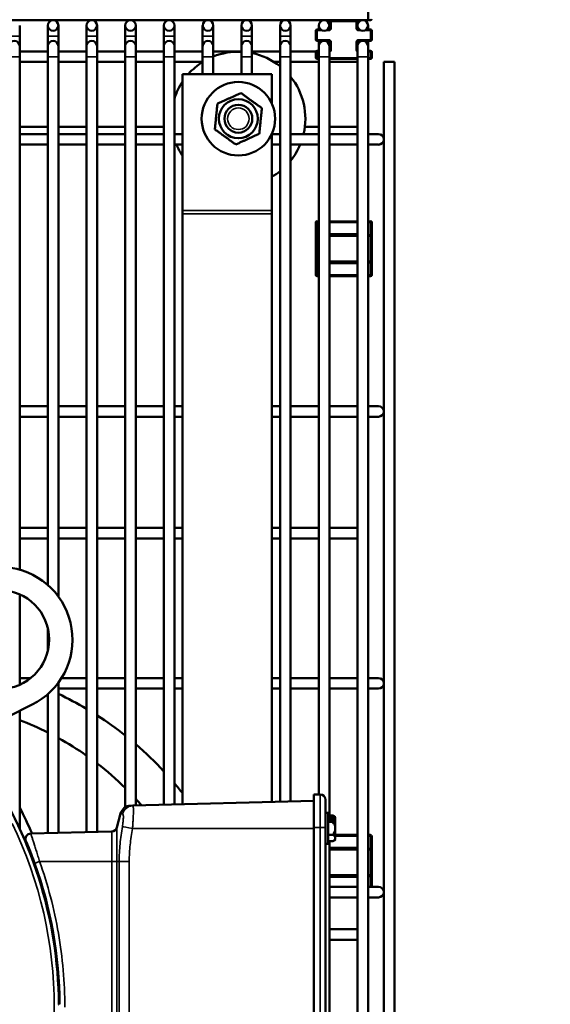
# Model space of a CAD drawing. Header units: inches. Extents: x 1 to 237, y 4 to 150.
# Tile 54 of 237: x 51 to 57, y 113 to 124. Entities that reach past the tile are written whole.
import ezdxf

# ---------------------------------------------------------------- set-up
doc = ezdxf.new("R2010")
doc.units = ezdxf.units.IN
doc.header["$LTSCALE"] = 7
doc.header["$MEASUREMENT"] = 0
for name, color, linetype, lineweight in [('Dimension (ANSI)', 7, 'Continuous', 25), ('Visible (ANSI)', 7, 'Continuous', 50), ('Visible Narrow (ANSI)', 7, 'Continuous', 35)]:
    doc.layers.add(name, color=color, linetype=linetype, lineweight=lineweight)
doc.styles.add('Dimension Text', font='tahoma.ttf')
doc.dimstyles.new('Dual Dimension', dxfattribs={"dimscale": 7, "dimtxt": 0.12, "dimasz": 0.098425, "dimexe": 0.125, "dimexo": 0.0625, "dimgap": 0.031496, "dimtad": 0, "dimtih": 1, "dimtoh": 1, "dimrnd": 1e-08, "dimzin": 4, "dimdsep": 46, "dimtxsty": 'Dimension Text', "dimcen": 0.09, "dimdle": 0.393701, "dimclrd": 256, "dimclre": 256, "dimclrt": 256, "dimadec": 0, "dimazin": 1, "dimtfac": 1, "dimtofl": 0, "dimtmove": 0, "dimatfit": 3, "dimfxl": 1, "dimtolj": 1, "dimtzin": 4, "dimlwd": -1, "dimlwe": -1, "dimarcsym": 0})

# ---------------------------------------------------------------- blocks, each defined once
blk = doc.blocks.new('*D10')
at = {"layer": 'Defpoints', "color": 0, "transparency": 16777216}
for p in [(20.609, 136.146), (20.609, 123.469), (99.111, 113.146)]:
    blk.add_point(p, dxfattribs=at)
at = {"layer": 'Dimension (ANSI)', "transparency": 16777216}
for p, q in [((20.609, 123.906), (20.609, 137.021)), ((99.111, 113.584), (99.111, 137.021)), ((21.298, 136.146), (55.669, 136.146)), ((98.422, 136.146), (64.05, 136.146))]:
    blk.add_line(p, q, dxfattribs=at)
for points in [[(21.298, 136.261), (21.298, 136.031), (20.609, 136.146)], [(98.422, 136.261), (98.422, 136.031), (99.111, 136.146)]]:
    blk.add_solid(points, dxfattribs=at)
at = {"layer": 'Dimension (ANSI)', "transparency": 16777216, "insert": (59.86, 136.146), "char_height": 0.84, "attachment_point": 5, "style": 'Dimension Text'}
blk.add_mtext('\\A1;{\\H3.0x;(}\\S78.50^ 1993.9 mm;{\\H3.0x;)}', dxfattribs=at)

msp = doc.modelspace()

# ---------------------------------------------------------------- linework, layer by layer
at = {"layer": 'Visible (ANSI)'}
for p, q in [((54.802, 123.936), (54.802, 124.054)), ((36.502, 123.936), (54.802, 123.936)), ((54.379, 123.923), (54.379, 123.845)), ((54.684, 123.877), (54.684, 123.923)), ((54.802, 123.936), (54.831, 123.936)), ((50.904, 123.758), (50.904, 123.877)), ((51.219, 123.877), (51.219, 123.758)), ((51.337, 123.758), (51.337, 123.877)), ((51.652, 123.877), (51.652, 123.758)), ((51.77, 123.758), (51.77, 123.877)), ((52.085, 123.877), (52.085, 123.758)), ((52.203, 123.758), (52.203, 123.877)), ((52.518, 123.877), (52.518, 123.758)), ((52.636, 123.758), (52.636, 123.877)), ((52.951, 123.877), (52.951, 123.758)), ((53.07, 123.758), (53.07, 123.877)), ((53.385, 123.877), (53.385, 123.758)), ((53.503, 123.758), (53.503, 123.877)), ((53.818, 123.877), (53.818, 123.758)), ((53.936, 123.758), (53.936, 123.877)), ((54.219, 123.82), (54.219, 123.718)), ((54.27, 123.833), (54.231, 123.833)), ((54.251, 123.877), (54.251, 123.833)), ((54.366, 123.833), (54.349, 123.833)), ((54.369, 123.833), (54.369, 123.877)), ((54.684, 123.845), (54.684, 123.877)), ((54.703, 123.833), (54.696, 123.833)), ((54.831, 123.833), (54.782, 123.833)), ((54.802, 123.833), (54.802, 123.877)), ((54.844, 123.718), (54.844, 123.82)), ((50.904, 123.758), (50.904, 123.646)), ((51.219, 123.758), (51.219, 123.646)), ((51.337, 123.758), (51.337, 123.646)), ((51.652, 123.758), (51.652, 123.646)), ((51.77, 123.758), (51.77, 123.646)), ((52.085, 123.758), (52.085, 123.646)), ((52.203, 123.758), (52.203, 123.646)), ((52.518, 123.758), (52.518, 123.646)), ((52.636, 123.758), (52.636, 123.646)), ((52.951, 123.758), (52.951, 123.646)), ((53.07, 123.758), (53.07, 123.646)), ((53.385, 123.758), (53.385, 123.646)), ((53.503, 123.758), (53.503, 123.646)), ((53.818, 123.758), (53.818, 123.646)), ((53.936, 123.758), (53.936, 123.646)), ((54.231, 123.705), (54.31, 123.705)), ((54.251, 123.705), (54.251, 123.646)), ((54.31, 123.705), (54.366, 123.705)), ((54.369, 123.705), (54.369, 123.646)), ((54.379, 123.693), (54.379, 123.606)), ((54.684, 123.646), (54.684, 123.693)), ((54.696, 123.705), (54.743, 123.705)), ((54.743, 123.705), (54.831, 123.705)), ((54.802, 123.705), (54.802, 123.646)), ((50.904, 123.528), (50.904, 123.646)), ((51.219, 123.587), (50.904, 123.587)), ((51.219, 123.646), (51.219, 123.528)), ((51.337, 123.528), (51.337, 123.646)), ((51.652, 123.587), (51.337, 123.587)), ((51.652, 123.646), (51.652, 123.528)), ((51.77, 123.528), (51.77, 123.646)), ((52.085, 123.587), (51.77, 123.587)), ((52.085, 123.646), (52.085, 123.528)), ((52.203, 123.528), (52.203, 123.646)), ((52.518, 123.587), (52.203, 123.587)), ((52.518, 123.646), (52.518, 123.528)), ((52.636, 123.528), (52.636, 123.646)), ((52.951, 123.587), (52.636, 123.587)), ((52.951, 123.646), (52.951, 123.528)), ((53.07, 123.528), (53.07, 123.646)), ((53.385, 123.587), (53.07, 123.587)), ((53.385, 123.646), (53.385, 123.528)), ((53.503, 123.528), (53.503, 123.646)), ((53.818, 123.587), (53.503, 123.587)), ((53.818, 123.646), (53.818, 123.528)), ((53.936, 123.528), (53.936, 123.646)), ((54.22, 123.587), (53.936, 123.587)), ((54.219, 123.581), (54.219, 123.517)), ((54.251, 123.593), (54.231, 123.593)), ((54.251, 123.646), (54.251, 123.528)), ((54.369, 123.528), (54.369, 123.646)), ((54.684, 123.646), (54.684, 123.528)), ((54.802, 123.528), (54.802, 123.646)), ((54.831, 123.593), (54.802, 123.593)), ((54.844, 123.517), (54.844, 123.581)), ((50.904, 117.79), (50.904, 123.528)), ((51.219, 123.469), (50.904, 123.469)), ((51.219, 117.618), (51.219, 123.528)), ((51.337, 117.49), (51.337, 123.528)), ((51.652, 123.469), (51.337, 123.469)), ((51.652, 114.855), (51.652, 123.528)), ((51.77, 114.858), (51.77, 123.528)), ((52.085, 123.469), (51.77, 123.469)), ((52.085, 115.131), (52.085, 123.528)), ((52.203, 115.151), (52.203, 123.528)), ((52.518, 123.469), (52.203, 123.469)), ((52.518, 115.16), (52.518, 123.528)), ((52.636, 115.163), (52.636, 123.528)), ((52.951, 123.469), (52.636, 123.469)), ((52.951, 123.334), (52.951, 123.528)), ((53.07, 123.334), (53.07, 123.528)), ((53.385, 123.334), (53.385, 123.528)), ((53.503, 123.334), (53.503, 123.528)), ((53.818, 123.469), (53.75, 123.469)), ((53.818, 115.194), (53.818, 123.528)), ((53.936, 115.197), (53.936, 123.528)), ((54.251, 123.469), (53.936, 123.469)), ((54.231, 123.505), (54.251, 123.505)), ((54.251, 115.276), (54.251, 123.528)), ((54.369, 115.04), (54.369, 123.528)), ((54.369, 123.505), (54.684, 123.505)), ((54.684, 123.469), (54.369, 123.469)), ((54.684, 107.646), (54.684, 123.528)), ((54.802, 107.646), (54.802, 123.528)), ((54.802, 123.505), (54.831, 123.505)), ((54.979, 123.469), (55.097, 123.469)), ((54.979, 123.469), (54.979, 107.646)), ((55.097, 123.469), (55.097, 107.646)), ((52.726, 121.808), (52.726, 123.334)), ((52.726, 123.334), (53.726, 123.334)), ((53.726, 123.334), (53.726, 123.003)), ((50.904, 122.745), (51.219, 122.745)), ((51.337, 122.745), (51.652, 122.745)), ((51.77, 122.745), (52.085, 122.745)), ((52.203, 122.745), (52.518, 122.745)), ((54.096, 122.745), (54.251, 122.745)), ((54.369, 122.745), (54.684, 122.745)), ((50.904, 122.662), (51.219, 122.662)), ((51.337, 122.662), (51.652, 122.662)), ((51.77, 122.662), (52.085, 122.662)), ((52.203, 122.662), (52.518, 122.662)), ((52.636, 122.662), (52.726, 122.662)), ((53.726, 122.664), (53.726, 121.808)), ((53.726, 122.662), (53.818, 122.662)), ((53.936, 122.662), (54.251, 122.662)), ((54.369, 122.662), (54.684, 122.662)), ((54.92, 122.662), (54.802, 122.662)), ((50.904, 122.544), (51.219, 122.544)), ((51.337, 122.544), (51.652, 122.544)), ((51.77, 122.544), (52.085, 122.544)), ((52.203, 122.544), (52.518, 122.544)), ((52.636, 122.544), (52.726, 122.544)), ((53.726, 122.544), (53.818, 122.544)), ((53.936, 122.544), (54.251, 122.544)), ((54.369, 122.544), (54.684, 122.544)), ((54.802, 122.544), (54.92, 122.544)), ((52.726, 121.77), (52.726, 121.808)), ((52.726, 115.165), (52.726, 121.77)), ((53.726, 121.808), (53.726, 121.77)), ((53.726, 121.77), (53.726, 115.191)), ((54.219, 121.674), (54.219, 121.521)), ((54.251, 121.686), (54.231, 121.686)), ((54.684, 121.686), (54.369, 121.686)), ((54.831, 121.686), (54.802, 121.686)), ((54.844, 121.521), (54.844, 121.674)), ((54.219, 121.521), (54.219, 121.24)), ((54.251, 121.533), (54.231, 121.533)), ((54.684, 121.533), (54.369, 121.533)), ((54.831, 121.533), (54.802, 121.533)), ((54.844, 121.24), (54.844, 121.521)), ((54.219, 121.24), (54.219, 121.087)), ((54.231, 121.227), (54.251, 121.227)), ((54.369, 121.227), (54.684, 121.227)), ((54.802, 121.227), (54.831, 121.227)), ((54.844, 121.087), (54.844, 121.24)), ((54.231, 121.074), (54.251, 121.074)), ((54.369, 121.074), (54.684, 121.074)), ((54.802, 121.074), (54.831, 121.074)), ((50.904, 119.619), (51.219, 119.619)), ((51.337, 119.619), (51.652, 119.619)), ((51.77, 119.619), (52.085, 119.619)), ((52.203, 119.619), (52.518, 119.619)), ((52.636, 119.619), (52.726, 119.619)), ((53.726, 119.619), (53.818, 119.619)), ((53.936, 119.619), (54.251, 119.619)), ((54.369, 119.619), (54.684, 119.619)), ((54.92, 119.619), (54.802, 119.619)), ((50.904, 119.501), (51.219, 119.501)), ((51.337, 119.501), (51.652, 119.501)), ((51.77, 119.501), (52.085, 119.501)), ((52.203, 119.501), (52.518, 119.501)), ((52.636, 119.501), (52.726, 119.501)), ((53.726, 119.501), (53.818, 119.501)), ((53.936, 119.501), (54.251, 119.501)), ((54.369, 119.501), (54.684, 119.501)), ((54.802, 119.501), (54.92, 119.501)), ((50.904, 118.257), (51.219, 118.257)), ((51.337, 118.257), (51.652, 118.257)), ((51.77, 118.257), (52.085, 118.257)), ((52.203, 118.257), (52.518, 118.257)), ((52.636, 118.257), (52.726, 118.257)), ((53.726, 118.257), (53.818, 118.257)), ((53.936, 118.257), (54.251, 118.257)), ((54.369, 118.257), (54.684, 118.257)), ((50.904, 118.139), (51.219, 118.139)), ((51.337, 118.139), (51.652, 118.139)), ((51.77, 118.139), (52.085, 118.139)), ((52.203, 118.139), (52.518, 118.139)), ((52.636, 118.139), (52.726, 118.139)), ((53.726, 118.139), (53.818, 118.139)), ((53.936, 118.139), (54.251, 118.139)), ((54.369, 118.139), (54.684, 118.139)), ((50.904, 116.502), (50.904, 117.514)), ((51.219, 116.877), (51.219, 117.139)), ((50.904, 116.577), (51.028, 116.577)), ((51.337, 114.846), (51.337, 116.526)), ((51.372, 116.577), (51.652, 116.577)), ((51.77, 116.577), (52.085, 116.577)), ((52.203, 116.577), (52.518, 116.577)), ((52.636, 116.577), (52.726, 116.577)), ((53.726, 116.577), (53.818, 116.577)), ((53.936, 116.577), (54.251, 116.577)), ((54.369, 116.577), (54.684, 116.577)), ((54.92, 116.577), (54.802, 116.577)), ((51.337, 116.459), (51.652, 116.459)), ((51.77, 116.459), (52.085, 116.459)), ((52.203, 116.459), (52.518, 116.459)), ((52.636, 116.459), (52.726, 116.459)), ((53.726, 116.459), (53.818, 116.459)), ((53.936, 116.459), (54.251, 116.459)), ((54.369, 116.459), (54.684, 116.459)), ((54.802, 116.459), (54.92, 116.459)), ((51.219, 114.843), (51.219, 116.397)), ((51.044, 116.28), (50.765, 116.141)), ((50.904, 114.892), (50.904, 116.21)), ((52.17, 115.151), (54.196, 115.204)), ((54.196, 114.906), (54.196, 115.276)), ((54.196, 115.276), (54.266, 115.276)), ((54.326, 114.906), (54.326, 115.216)), ((52.146, 115.15), (52.17, 115.151)), ((52.033, 115.061), (51.992, 114.907)), ((54.357, 115.07), (54.326, 115.07)), ((54.357, 115.07), (54.357, 114.722)), ((54.409, 115.04), (54.357, 115.04)), ((54.362, 115.018), (54.433, 115.018)), ((54.362, 114.991), (54.362, 115.018)), ((54.433, 114.991), (54.362, 114.991)), ((54.436, 115.015), (54.436, 115.021)), ((54.436, 114.988), (54.436, 115.015)), ((54.436, 114.988), (54.436, 114.896)), ((54.196, 114.906), (54.196, 110.886)), ((54.326, 114.906), (54.326, 110.886)), ((54.409, 114.968), (54.357, 114.968)), ((54.436, 114.788), (54.436, 114.896)), ((51.028, 114.838), (51.936, 114.862)), ((54.409, 114.824), (54.357, 114.824)), ((54.684, 114.822), (54.436, 114.822)), ((54.436, 114.771), (54.436, 114.788)), ((54.831, 114.822), (54.802, 114.822)), ((54.844, 114.656), (54.844, 114.809)), ((54.357, 114.722), (54.326, 114.722)), ((54.409, 114.752), (54.357, 114.752)), ((54.369, 111.04), (54.369, 114.752)), ((54.684, 114.669), (54.369, 114.669)), ((54.831, 114.669), (54.802, 114.669)), ((54.844, 114.375), (54.844, 114.656)), ((54.369, 114.363), (54.684, 114.363)), ((54.802, 114.363), (54.831, 114.363)), ((54.844, 114.243), (54.844, 114.375)), ((51.148, 114.243), (51.157, 114.243)), ((54.369, 114.243), (54.684, 114.243)), ((54.92, 114.243), (54.802, 114.243)), ((51.181, 114.124), (51.19, 114.124)), ((54.369, 114.124), (54.684, 114.124)), ((54.802, 114.124), (54.92, 114.124)), ((51.219, 113.971), (51.219, 114.009)), ((54.369, 113.769), (54.684, 113.769)), ((54.369, 113.651), (54.684, 113.651)), ((51.337, 113.104), (51.337, 113.251))]:
    msp.add_line(p, q, dxfattribs=at)
for centre, radius in [((51.278, 123.877), 0.0591), ((51.711, 123.877), 0.0591), ((52.144, 123.877), 0.0591), ((52.577, 123.877), 0.0591), ((53.011, 123.877), 0.0591), ((53.444, 123.877), 0.0591), ((53.877, 123.877), 0.0591), ((54.31, 123.877), 0.0591), ((54.743, 123.877), 0.0591), ((53.351, 122.834), 0.411), ((53.351, 122.834), 0.218), ((53.351, 122.834), 0.156), ((50.682, 117.008), 0.552)]:
    msp.add_circle(centre, radius, dxfattribs=at)
for centre, radius, start, end in [((54.366, 123.923), 0.0125, 0, 90), ((54.696, 123.923), 0.0125, 90, 180), ((54.831, 123.948), 0.0125, 270, 0), ((54.231, 123.82), 0.0125, 90, 180), ((54.366, 123.845), 0.0125, 270, 0), ((54.696, 123.845), 0.0125, 180, 270), ((54.831, 123.82), 0.0125, 0, 90), ((50.845, 123.646), 0.0591, 0, 180), ((51.278, 123.646), 0.0591, 0, 180), ((51.711, 123.646), 0.0591, 0, 180), ((52.144, 123.646), 0.0591, 0, 180), ((52.577, 123.646), 0.0591, 0, 180), ((53.011, 123.646), 0.0591, 0, 180), ((53.444, 123.646), 0.0591, 0, 180), ((53.877, 123.646), 0.0591, 0, 180), ((54.231, 123.718), 0.0125, 180, 270), ((54.31, 123.646), 0.0591, 0, 180), ((54.366, 123.693), 0.0125, 0, 90), ((54.743, 123.646), 0.0591, 0, 180), ((54.696, 123.693), 0.0125, 90, 180), ((54.831, 123.718), 0.0125, 270, 0), ((53.351, 122.834), 0.75, 87.4457, 112.0478), ((54.231, 123.581), 0.0125, 90, 180), ((54.366, 123.606), 0.0125, 281.7212, 0), ((54.831, 123.581), 0.0125, 0, 90), ((53.351, 122.834), 0.75, 122.199, 138.1897), ((53.351, 122.834), 0.75, 51.5381, 78.3433), ((54.231, 123.517), 0.0125, 180, 270), ((54.831, 123.517), 0.0125, 270, 0), ((53.351, 122.834), 0.75, 146.4427, 162.3277), ((53.351, 122.834), 0.75, 346.7616, 38.7875), ((54.92, 122.603), 0.0591, 270, 90), ((53.351, 122.834), 0.75, 202.7358, 213.5573), ((53.351, 122.834), 0.75, 321.2125, 337.2642), ((53.351, 122.834), 0.75, 300, 308.4619), ((54.231, 121.674), 0.0125, 90, 180), ((54.831, 121.674), 0.0125, 0, 90), ((54.231, 121.521), 0.0125, 90, 180), ((54.831, 121.521), 0.0125, 0, 90), ((54.231, 121.24), 0.0125, 180, 270), ((54.831, 121.24), 0.0125, 270, 0), ((54.231, 121.087), 0.0125, 180, 270), ((54.831, 121.087), 0.0125, 270, 0), ((54.92, 119.56), 0.0591, 270, 90), ((50.682, 117.008), 0.813, 296.425, 153.575), ((54.92, 116.518), 0.0591, 270, 90), ((49.676, 112.9), 3.875, 59.331, 64.6088), ((49.676, 112.9), 3.435, 63.2987, 69.0442), ((49.676, 112.9), 3.875, 51.5496, 57.2784), ((49.676, 112.9), 3.435, 54.8713, 61.0712), ((49.676, 112.9), 3.875, 42.8111, 49.2834), ((46.571, 112.896), 4.771, 0.3854, 34.9278), ((49.676, 112.9), 3.435, 45.4533, 52.425), ((49.676, 112.9), 3.875, 38.0752, 40.175), ((49.676, 112.9), 3.435, 40.982, 42.6188), ((54.266, 115.216), 0.06, 0, 90), ((46.571, 112.896), 4.875, 23.4844, 27.2566), ((52.149, 115.03), 0.12, 91.5, 165), ((54.326, 114.896), 0.167, 48.6522, 60.0945), ((51.934, 114.922), 0.06, 271.5, 345), ((54.326, 114.896), 0.11, 0, 41.0016), ((54.326, 114.896), 0.11, 318.9984, 0), ((51.029, 114.778), 0.06, 91.5, 202.887), ((54.326, 114.896), 0.167, 299.9055, 311.3478), ((54.831, 114.809), 0.0125, 0, 90), ((54.831, 114.656), 0.0125, 0, 90), ((46.571, 112.896), 4.78, 0.3847, 19.6806), ((54.831, 114.375), 0.0125, 270, 0), ((54.92, 114.183), 0.0591, 270, 90)]:
    msp.add_arc(centre, radius, start, end, dxfattribs=at)
for centre, major_axis, ratio, start_param, end_param in [((54.326, 115.004), (0.11, 0), 0.5, 0.247989, 0.715613), ((54.326, 115.004), (0.11, 0), 0.5, 5.567573, 6.035197), ((54.326, 114.91), (0.164, 0), 0.866025, 0.837277, 0.864517), ((54.326, 114.883), (-0.164, 0), 0.866025, 3.978869, 4.00611), ((54.326, 114.788), (0.11, 0), 0.5, 0, 0.715613), ((54.326, 114.788), (0.11, 0), 0.5, 5.567573, 6.283185)]:
    msp.add_ellipse(centre, major_axis=major_axis, ratio=ratio, start_param=start_param, end_param=end_param, dxfattribs=at)
for points, weights in [([(53.38, 123.121), (53.249, 123.062), (53.117, 123.002)], [1.4330661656, 1.65476227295, 1.4330661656]), ([(53.614, 122.952), (53.497, 123.036), (53.38, 123.121)], [1.4330661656, 1.65476227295, 1.4330661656]), ([(53.117, 123.002), (53.102, 122.859), (53.088, 122.715)], [1.4330661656, 1.65476227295, 1.4330661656]), ([(53.585, 122.665), (53.6, 122.808), (53.614, 122.952)], [1.4330661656, 1.65476227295, 1.4330661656]), ([(53.088, 122.715), (53.205, 122.631), (53.322, 122.546)], [1.4330661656, 1.65476227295, 1.4330661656]), ([(53.322, 122.546), (53.454, 122.606), (53.585, 122.665)], [1.4330661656, 1.65476227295, 1.4330661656]), ([(51.342, 112.928), (51.34, 112.927), (51.339, 112.926)], [1.00000067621, 1.00000117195, 1.00000160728])]:
    msp.add_rational_spline(points, weights, degree=2, dxfattribs=at)
msp.add_open_spline([(51.071, 114.506), (51.066, 114.522), (51.06, 114.538), (51.054, 114.553), (51.048, 114.569), (51.042, 114.585), (51.037, 114.599), (51.037, 114.599), (51.037, 114.6), (51.037, 114.6), (51.031, 114.614), (51.026, 114.628), (51.02, 114.642), (51.02, 114.642), (51.02, 114.642), (51.02, 114.642), (51.018, 114.649), (51.015, 114.655), (51.013, 114.661), (51.013, 114.661), (51.012, 114.662), (51.012, 114.662), (51.01, 114.668), (51.008, 114.674), (51.005, 114.679), (51.005, 114.68), (51.005, 114.68), (51.005, 114.68), (51.003, 114.686), (51.001, 114.691), (50.999, 114.696), (50.999, 114.696), (50.998, 114.696), (50.998, 114.697), (50.996, 114.702), (50.994, 114.707), (50.993, 114.711), (50.992, 114.711), (50.992, 114.711), (50.992, 114.711), (50.989, 114.721), (50.985, 114.729), (50.983, 114.735), (50.983, 114.735), (50.983, 114.735), (50.983, 114.735), (50.981, 114.738), (50.98, 114.741), (50.979, 114.744), (50.978, 114.746), (50.977, 114.748), (50.976, 114.75), (50.975, 114.753), (50.974, 114.755), (50.974, 114.755)], degree=3, knots=[0, 0, 0, 0, 0.00129108, 0.00129108, 0.00129108, 0.00258318, 0.00258318, 0.00258318, 0.00259718, 0.00259718, 0.00259718, 0.00387736, 0.00387736, 0.00387736, 0.00389577, 0.00389577, 0.00389577, 0.00452535, 0.00452535, 0.00452535, 0.00454506, 0.00454506, 0.00454506, 0.00517408, 0.00517408, 0.00517408, 0.00519436, 0.00519436, 0.00519436, 0.00582358, 0.00582358, 0.00582358, 0.00584365, 0.00584365, 0.00584365, 0.00647389, 0.00647389, 0.00647389, 0.00649295, 0.00649295, 0.00649295, 0.00777665, 0.00777665, 0.00777665, 0.00779154, 0.00779154, 0.00779154, 0.00842912, 0.00842912, 0.00842912, 0.00908201, 0.00908201, 0.00908201, 0.01038871, 0.01038871, 0.01038871, 0.01038871], dxfattribs=at)
at = {"layer": 'Visible Narrow (ANSI)'}
for p, q in [((54.391, 123.923), (54.379, 123.923)), ((54.391, 123.936), (54.391, 123.923)), ((54.391, 123.845), (54.391, 123.923)), ((54.391, 123.923), (54.671, 123.923)), ((54.671, 123.923), (54.671, 123.936)), ((54.684, 123.923), (54.671, 123.923)), ((54.671, 123.923), (54.671, 123.845)), ((54.831, 123.936), (54.831, 123.948)), ((54.231, 123.82), (54.219, 123.82)), ((54.231, 123.833), (54.231, 123.82)), ((54.231, 123.82), (54.292, 123.82)), ((54.231, 123.718), (54.231, 123.82)), ((54.327, 123.82), (54.366, 123.82)), ((54.366, 123.833), (54.366, 123.82)), ((54.391, 123.845), (54.379, 123.845)), ((54.684, 123.845), (54.671, 123.845)), ((54.696, 123.82), (54.696, 123.833)), ((54.696, 123.82), (54.725, 123.82)), ((54.76, 123.82), (54.831, 123.82)), ((54.831, 123.82), (54.831, 123.833)), ((54.844, 123.82), (54.831, 123.82)), ((54.831, 123.82), (54.831, 123.718)), ((50.904, 123.758), (50.786, 123.758)), ((51.337, 123.758), (51.219, 123.758)), ((51.77, 123.758), (51.652, 123.758)), ((52.203, 123.758), (52.085, 123.758)), ((52.636, 123.758), (52.518, 123.758)), ((53.07, 123.758), (52.951, 123.758)), ((53.503, 123.758), (53.385, 123.758)), ((53.936, 123.758), (53.818, 123.758)), ((54.219, 123.718), (54.231, 123.718)), ((54.366, 123.718), (54.231, 123.718)), ((54.231, 123.718), (54.231, 123.705)), ((54.366, 123.718), (54.366, 123.705)), ((54.379, 123.693), (54.391, 123.693)), ((54.391, 123.606), (54.391, 123.693)), ((54.671, 123.693), (54.684, 123.693)), ((54.671, 123.693), (54.671, 123.606)), ((54.831, 123.718), (54.696, 123.718)), ((54.696, 123.705), (54.696, 123.718)), ((54.831, 123.718), (54.844, 123.718)), ((54.831, 123.705), (54.831, 123.718)), ((54.231, 123.581), (54.219, 123.581)), ((54.231, 123.593), (54.231, 123.581)), ((54.231, 123.517), (54.231, 123.581)), ((54.231, 123.581), (54.251, 123.581)), ((54.391, 123.606), (54.379, 123.606)), ((54.684, 123.606), (54.671, 123.606)), ((54.802, 123.581), (54.831, 123.581)), ((54.831, 123.581), (54.831, 123.593)), ((54.844, 123.581), (54.831, 123.581)), ((54.831, 123.581), (54.831, 123.517)), ((50.786, 123.528), (50.904, 123.528)), ((51.219, 123.528), (51.337, 123.528)), ((51.652, 123.528), (51.77, 123.528)), ((52.085, 123.528), (52.203, 123.528)), ((52.518, 123.528), (52.636, 123.528)), ((52.951, 123.528), (53.07, 123.528)), ((53.385, 123.528), (53.503, 123.528)), ((53.818, 123.528), (53.936, 123.528)), ((54.219, 123.517), (54.231, 123.517)), ((54.231, 123.517), (54.231, 123.505)), ((54.251, 123.517), (54.231, 123.517)), ((54.251, 123.528), (54.369, 123.528)), ((54.684, 123.517), (54.369, 123.517)), ((54.684, 123.528), (54.802, 123.528)), ((54.831, 123.517), (54.802, 123.517)), ((54.831, 123.517), (54.844, 123.517)), ((54.831, 123.505), (54.831, 123.517)), ((52.726, 121.808), (53.726, 121.808)), ((52.726, 121.77), (53.726, 121.77)), ((54.231, 121.674), (54.219, 121.674)), ((54.231, 121.686), (54.231, 121.674)), ((54.231, 121.674), (54.251, 121.674)), ((54.231, 121.533), (54.231, 121.674)), ((54.369, 121.674), (54.684, 121.674)), ((54.802, 121.674), (54.831, 121.674)), ((54.831, 121.674), (54.831, 121.686)), ((54.831, 121.674), (54.831, 121.533)), ((54.844, 121.674), (54.831, 121.674)), ((54.231, 121.521), (54.219, 121.521)), ((54.231, 121.533), (54.231, 121.521)), ((54.231, 121.24), (54.231, 121.521)), ((54.231, 121.521), (54.251, 121.521)), ((54.369, 121.521), (54.684, 121.521)), ((54.391, 121.546), (54.391, 121.533)), ((54.671, 121.546), (54.391, 121.546)), ((54.671, 121.533), (54.671, 121.546)), ((54.802, 121.521), (54.831, 121.521)), ((54.831, 121.521), (54.831, 121.533)), ((54.831, 121.521), (54.831, 121.24)), ((54.844, 121.521), (54.831, 121.521)), ((54.219, 121.24), (54.231, 121.24)), ((54.251, 121.24), (54.231, 121.24)), ((54.231, 121.24), (54.231, 121.227)), ((54.231, 121.087), (54.231, 121.227)), ((54.684, 121.24), (54.369, 121.24)), ((54.391, 121.227), (54.391, 121.215)), ((54.391, 121.215), (54.671, 121.215)), ((54.671, 121.215), (54.671, 121.227)), ((54.831, 121.24), (54.802, 121.24)), ((54.831, 121.227), (54.831, 121.24)), ((54.831, 121.24), (54.844, 121.24)), ((54.831, 121.227), (54.831, 121.087)), ((54.219, 121.087), (54.231, 121.087)), ((54.231, 121.087), (54.231, 121.074)), ((54.251, 121.087), (54.231, 121.087)), ((54.684, 121.087), (54.369, 121.087)), ((54.831, 121.087), (54.802, 121.087)), ((54.831, 121.087), (54.844, 121.087)), ((54.831, 121.074), (54.831, 121.087)), ((54.266, 115.276), (54.266, 114.906)), ((51.992, 114.526), (51.992, 114.907)), ((52.166, 114.896), (54.196, 114.896)), ((54.196, 114.906), (54.266, 114.906)), ((54.266, 110.886), (54.266, 114.906)), ((54.266, 114.906), (54.326, 114.906)), ((51.936, 114.862), (51.936, 114.526)), ((54.436, 114.809), (54.684, 114.809)), ((54.802, 114.809), (54.831, 114.809)), ((54.831, 114.809), (54.831, 114.822)), ((54.831, 114.809), (54.831, 114.669)), ((54.844, 114.809), (54.831, 114.809)), ((54.369, 114.656), (54.684, 114.656)), ((54.391, 114.681), (54.391, 114.669)), ((54.671, 114.681), (54.391, 114.681)), ((54.671, 114.669), (54.671, 114.681)), ((54.802, 114.656), (54.831, 114.656)), ((54.831, 114.656), (54.831, 114.669)), ((54.831, 114.656), (54.831, 114.375)), ((54.844, 114.656), (54.831, 114.656)), ((51.936, 114.526), (51.126, 114.526)), ((51.936, 111.266), (51.936, 114.526)), ((51.992, 114.526), (51.936, 114.526)), ((52.017, 114.526), (51.992, 114.526)), ((51.992, 114.526), (51.992, 111.266)), ((52.017, 111.266), (52.017, 114.526)), ((52.13, 114.526), (52.017, 114.526)), ((52.13, 114.526), (52.13, 111.266)), ((54.684, 114.375), (54.369, 114.375)), ((54.391, 114.363), (54.391, 114.35)), ((54.391, 114.35), (54.671, 114.35)), ((54.671, 114.35), (54.671, 114.363)), ((54.831, 114.375), (54.802, 114.375)), ((54.831, 114.363), (54.831, 114.375)), ((54.831, 114.375), (54.844, 114.375)), ((54.831, 114.363), (54.831, 114.243))]:
    msp.add_line(p, q, dxfattribs=at)
msp.add_circle((53.351, 122.834), 0.121, dxfattribs=at)
for centre, radius, start, end in [((54.366, 123.845), 0.025, 270, 0), ((54.696, 123.845), 0.025, 180, 270), ((54.366, 123.693), 0.025, 0, 90), ((54.696, 123.693), 0.025, 90, 180), ((54.366, 123.606), 0.025, 275.8299, 0), ((54.696, 123.606), 0.025, 180, 240), ((54.391, 121.521), 0.025, 90, 150), ((54.671, 121.521), 0.025, 60, 90), ((54.391, 121.24), 0.025, 210, 270), ((54.671, 121.24), 0.025, 270, 300), ((46.571, 112.896), 4.72, 334.2758, 25.8249), ((54.391, 114.656), 0.025, 90, 150), ((54.671, 114.656), 0.025, 60, 90), ((54.391, 114.375), 0.025, 210, 270), ((54.671, 114.375), 0.025, 270, 300)]:
    msp.add_arc(centre, radius, start, end, dxfattribs=at)
for centre, major_axis, ratio, start_param, end_param in [((52.173, 115.031), (-0.003, 0.12), 0.990182, 0, 1.322528), ((52.169, 114.896), (-0.118, 0.02), 0.004448, 0.200244, 1.544997), ((51.128, 114.526), (-0.0565, -0.0202), 0.008818, 4.737039, 6.283185)]:
    msp.add_ellipse(centre, major_axis=major_axis, ratio=ratio, start_param=start_param, end_param=end_param, dxfattribs=at)
for points, knots in [([(52.17, 115.151), (52.171, 115.151), (52.172, 115.149), (52.174, 115.144), (52.174, 115.142), (52.175, 115.137), (52.175, 115.134), (52.176, 115.125), (52.176, 115.117), (52.177, 115.103), (52.177, 115.098), (52.177, 115.088), (52.177, 115.082), (52.176, 115.064), (52.176, 115.052), (52.175, 115.024), (52.174, 115.009), (52.173, 114.986), (52.172, 114.978), (52.171, 114.962), (52.171, 114.954), (52.169, 114.929), (52.168, 114.913), (52.166, 114.896)], [0, 0, 0, 0, 0.00126451, 0.00126451, 0.00189677, 0.00189677, 0.00252903, 0.00252903, 0.00379354, 0.00379354, 0.0044258, 0.0044258, 0.00505805, 0.00505805, 0.00632256, 0.00632256, 0.00758708, 0.00758708, 0.00821933, 0.00821933, 0.00885159, 0.00885159, 0.0101161, 0.0101161, 0.0101161, 0.0101161]), ([(52.057, 115.057), (52.05, 115.058), (52.044, 115.059), (52.036, 115.061), (52.033, 115.061), (52.033, 115.061)], [0, 0, 0, 0, 0.004155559, 0.004155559, 0.008311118, 0.008311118, 0.008311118, 0.008311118]), ([(52.053, 114.916), (52.055, 114.925), (52.056, 114.934), (52.057, 114.943), (52.058, 114.947), (52.059, 114.952), (52.059, 114.956), (52.06, 114.961), (52.06, 114.965), (52.061, 114.969), (52.061, 114.978), (52.062, 114.986), (52.063, 114.993), (52.063, 115.001), (52.064, 115.008), (52.064, 115.015), (52.064, 115.018), (52.064, 115.021), (52.064, 115.024), (52.064, 115.027), (52.064, 115.03), (52.064, 115.032), (52.064, 115.038), (52.063, 115.042), (52.063, 115.046), (52.062, 115.047), (52.062, 115.049), (52.062, 115.05), (52.061, 115.052), (52.061, 115.053), (52.06, 115.054), (52.059, 115.056), (52.058, 115.057), (52.057, 115.057)], [0, 0, 0, 0, 0.000698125, 0.000698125, 0.000698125, 0.001048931, 0.001048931, 0.001048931, 0.001400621, 0.001400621, 0.001400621, 0.00210641, 0.00210641, 0.00210641, 0.002814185, 0.002814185, 0.002814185, 0.003168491, 0.003168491, 0.003168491, 0.003522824, 0.003522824, 0.003522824, 0.00422844, 0.00422844, 0.00422844, 0.004583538, 0.004583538, 0.004583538, 0.00493318, 0.00493318, 0.00493318, 0.00563792, 0.00563792, 0.00563792, 0.00563792]), ([(52.017, 114.526), (52.017, 114.591), (52.021, 114.657), (52.033, 114.787), (52.043, 114.851), (52.053, 114.916)], [0, 0, 0, 0, 0.004974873, 0.004974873, 0.009949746, 0.009949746, 0.009949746, 0.009949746]), ([(52.166, 114.896), (52.156, 114.835), (52.147, 114.773), (52.14, 114.712), (52.134, 114.65), (52.13, 114.588), (52.13, 114.526)], [0, 0, 0, 0, 0.004721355, 0.004721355, 0.004721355, 0.00944271, 0.00944271, 0.00944271, 0.00944271]), ([(51.028, 114.838), (51.028, 114.838), (51.029, 114.836), (51.03, 114.832), (51.03, 114.832), (51.03, 114.832), (51.03, 114.832), (51.031, 114.83), (51.032, 114.827), (51.033, 114.824), (51.033, 114.824), (51.033, 114.824), (51.033, 114.824), (51.034, 114.821), (51.035, 114.818), (51.036, 114.814), (51.036, 114.813), (51.036, 114.813), (51.036, 114.813), (51.039, 114.805), (51.042, 114.795), (51.046, 114.784), (51.046, 114.784), (51.046, 114.783), (51.046, 114.783), (51.048, 114.778), (51.05, 114.772), (51.052, 114.765), (51.052, 114.765), (51.053, 114.765), (51.053, 114.764), (51.055, 114.758), (51.057, 114.752), (51.059, 114.745), (51.059, 114.744), (51.059, 114.744), (51.059, 114.744), (51.062, 114.737), (51.064, 114.729), (51.066, 114.722), (51.067, 114.722), (51.067, 114.721), (51.067, 114.721), (51.069, 114.713), (51.072, 114.705), (51.074, 114.697), (51.074, 114.697), (51.075, 114.697), (51.075, 114.696), (51.08, 114.68), (51.085, 114.662), (51.091, 114.644), (51.091, 114.644), (51.091, 114.643), (51.091, 114.643), (51.097, 114.625), (51.103, 114.606), (51.109, 114.586), (51.109, 114.586), (51.109, 114.586), (51.109, 114.586), (51.115, 114.566), (51.12, 114.546), (51.126, 114.526)], [0, 0, 0, 0, 0.00159128, 0.00159128, 0.00159128, 0.00161051, 0.00161051, 0.00161051, 0.00238691, 0.00238691, 0.00238691, 0.00241456, 0.00241456, 0.00241456, 0.00318255, 0.00318255, 0.00318255, 0.00321739, 0.00321739, 0.00321739, 0.00477383, 0.00477383, 0.00477383, 0.00481755, 0.00481755, 0.00481755, 0.00556946, 0.00556946, 0.00556946, 0.00561491, 0.00561491, 0.00561491, 0.0063651, 0.0063651, 0.0063651, 0.00641038, 0.00641038, 0.00641038, 0.00716074, 0.00716074, 0.00716074, 0.00720408, 0.00720408, 0.00720408, 0.00795638, 0.00795638, 0.00795638, 0.00799611, 0.00799611, 0.00799611, 0.00954765, 0.00954765, 0.00954765, 0.00957677, 0.00957677, 0.00957677, 0.01113893, 0.01113893, 0.01113893, 0.01115389, 0.01115389, 0.01115389, 0.0127302, 0.0127302, 0.0127302, 0.0127302]), ([(51.126, 114.526), (51.22, 114.265), (51.29, 113.996), (51.385, 113.45), (51.409, 113.173), (51.409, 112.896)], [5.9396936, 5.9396936, 5.9396936, 5.9396936, 6.1114395, 6.1114395, 6.2831853, 6.2831853, 6.2831853, 6.2831853])]:
    msp.add_open_spline(points, degree=3, knots=knots, dxfattribs=at)

# ---------------------------------------------------------------- dimensions: what is measured, and where the dimension line sits
at = {"layer": 'Dimension (ANSI)'}
dim = msp.add_linear_dim(base=(20.609, 136.146), p1=(99.111, 113.146), p2=(20.609, 123.469), text='{\\H3.0x;(}\\S<>^ 1993.9 mm;{\\H3.0x;)}', dimstyle='Dual Dimension', override={"dimgap": 0.031496, "dimtih": 0, "dimtoh": 0, "dimdec": 2, "dimpost": '\\X', "dimtol": 0, "dimlim": 0, "dimtp": 0, "dimtm": 0, "dimtdec": 2, "dimatfit": 1}, dxfattribs=at)
dim.commit()
dim.dimension.update_dxf_attribs({"geometry": '*D10', "text_midpoint": (59.86, 136.146), "dimtype": 160})

doc.saveas('drawing.dxf')
